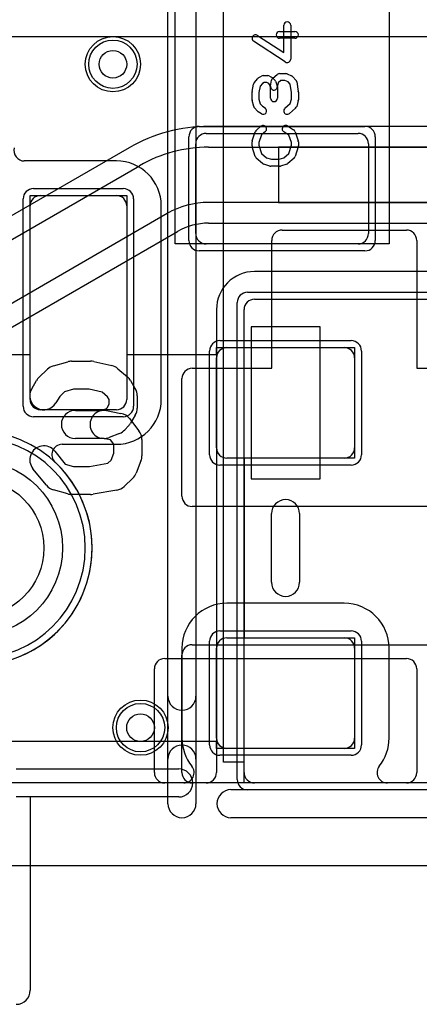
# Model space of a CAD drawing. Extents: x 0 to 20.5, y -1 to 20.
# Tile 3 of 22: x 8.4 to 11.3, y -1 to 6.1. Entities that reach past the tile are written whole.
import ezdxf

# ---------------------------------------------------------------- set-up
doc = ezdxf.new("R2010")
doc.units = 0
for name, color, linetype in [('Hole', 1, 'CONTINUOUS'), ('L1', 3, 'CONTINUOUS'), ('L2', 3, 'CONTINUOUS'), ('L3', 3, 'CONTINUOUS'), ('L4', 3, 'CONTINUOUS'), ('MetalMask-A', 176, 'CONTINUOUS'), ('MetalMask-B', 176, 'CONTINUOUS'), ('Outline', 7, 'CONTINUOUS'), ('PartsArea-A', 111, 'CONTINUOUS'), ('PartsArea-B', 111, 'CONTINUOUS'), ('PartsSilk-A', 221, 'CONTINUOUS'), ('PartsSilk-B', 221, 'CONTINUOUS'), ('Resist-A', 2, 'CONTINUOUS'), ('Resist-B', 2, 'CONTINUOUS'), ('Silk-A', 140, 'CONTINUOUS'), ('Silk-B', 140, 'CONTINUOUS')]:
    doc.layers.add(name, color=color, linetype=linetype)

msp = doc.modelspace()

# ---------------------------------------------------------------- linework, layer by layer
at = {"layer": 'Hole'}
for centre, radius in [((9.1, 5.8), 0.1), ((8.1, 2.3), 0.5), ((9.3, 1), 0.1)]:
    msp.add_circle(centre, radius, dxfattribs=at)
at = {"layer": 'L1'}
for p, q in [((4.6, 5.99996), (12.6, 5.99996)), ((9.775, 5.3), (10.875, 5.3)), ((9.7, 4.575), (9.7, 5.225)), ((10.95, 5.225), (10.95, 4.575)), ((13, 5.2), (10.3, 5.2)), ((10.3, 5.2), (10.3, 4.8)), ((9.125, 5.10004), (8.45827, 5.10004)), ((8.575, 4.85), (9.125, 4.85)), ((8.5, 3.375), (8.5, 4.775)), ((9.2, 4.775), (9.2, 3.375)), ((9.45004, 3.375), (9.45004, 4.775)), ((10.3, 4.8), (13, 4.8)), ((10.875, 4.5), (9.775, 4.5)), ((10.6, 3.9), (10.1, 3.9)), ((10.1, 3.9), (10.1, 2.8)), ((10.6, 2.8), (10.6, 3.9)), ((9.925, 3.75), (10.775, 3.75)), ((9.85, 3.025), (9.85, 3.675)), ((10.85, 3.675), (10.85, 3.025)), ((9.125, 3.3), (8.575, 3.3)), ((8.73248, 3.04996), (9.125, 3.04996)), ((10.775, 2.95), (9.925, 2.95)), ((10.1, 2.8), (10.6, 2.8)), ((10.775, 1.90004), (9.925, 1.90004)), ((9.925, 1.65), (10.775, 1.65)), ((9.59996, 1.575), (9.59996, 0.925)), ((9.85, 0.925), (9.85, 1.575)), ((10.85, 1.575), (10.85, 0.925)), ((11.10004, 0.925), (11.10004, 1.575)), ((9.47497, 1.5), (11.22503, 1.5)), ((9.4, 0.67497), (9.4, 1.42503)), ((11.3, 1.42503), (11.3, 0.67497)), ((10.775, 0.85), (9.925, 0.85)), ((9.61276, 0.6), (3.58724, 0.6)), ((11.22503, 0.6), (9.47497, 0.6)), ((17.75653, 0.6), (11.08724, 0.6))]:
    msp.add_line(p, q, dxfattribs=at)
for centre in [(9.1, 5.8), (9.3, 1)]:
    msp.add_circle(centre, 0.2, dxfattribs=at)
for centre, radius, start, end in [((9.775, 5.225), 0.075, 90, 180), ((10.875, 5.225), 0.075, 0, 90), ((8.45827, 5.17501), 0.07497, 164.7422, -90), ((9.125, 4.775), 0.32504, 0, 90), ((8.575, 4.775), 0.075, 90, 180), ((9.125, 4.775), 0.075, 0, 90), ((9.775, 4.575), 0.075, 180, -90), ((10.875, 4.575), 0.075, -90, 0), ((9.925, 3.675), 0.075, 90, 180), ((10.775, 3.675), 0.075, 0, 90), ((8.575, 3.375), 0.075, 180, -90), ((9.125, 3.375), 0.32504, -90, 0), ((9.125, 3.375), 0.075, -90, 0), ((8.73248, 2.97499), 0.07497, 90, -133.135315), ((9.925, 3.025), 0.075, 180, -90), ((10.775, 3.025), 0.075, -90, 0), ((8.1, 2.3), 0.85004, 133.138006, 46.861994), ((9.925, 1.575), 0.32504, 90, 180), ((10.775, 1.575), 0.32504, 0, 90), ((9.925, 1.575), 0.075, 90, 180), ((10.775, 1.575), 0.075, 0, 90), ((9.47497, 1.42503), 0.07497, 90, 180), ((11.22503, 1.42503), 0.07497, 0, 90), ((9.925, 0.925), 0.32504, 180, -141.313489), ((9.925, 0.925), 0.075, 180, -90), ((10.775, 0.925), 0.075, -90, 0), ((10.775, 0.925), 0.32504, -38.686511, 0), ((9.61276, 0.67497), 0.07497, -90, 38.686067), ((11.08724, 0.67497), 0.07497, 141.313933, -90), ((9.47497, 0.67497), 0.07497, 180, -90), ((11.22503, 0.67497), 0.07497, -90, 0)]:
    msp.add_arc(centre, radius, start, end, dxfattribs=at)
at = {"layer": 'L2'}
msp.add_line((17.75653, 0.6), (2.24347, 0.6), dxfattribs=at)
for centre in [(9.1, 5.8), (9.3, 1)]:
    msp.add_circle(centre, 0.2, dxfattribs=at)
msp.add_arc((8.1, 2.3), 0.80004, -90, 90, dxfattribs=at)
at = {"layer": 'L3'}
msp.add_line((17.75653, 0.6), (2.24347, 0.6), dxfattribs=at)
for centre in [(9.1, 5.8), (9.3, 1)]:
    msp.add_circle(centre, 0.2, dxfattribs=at)
msp.add_arc((8.1, 2.3), 0.80004, -90, 90, dxfattribs=at)
at = {"layer": 'L4'}
for p, q in [((11.78565, 5.35004), (9.79282, 5.35004)), ((9.2178, 5.19596), (7.85704, 4.41032)), ((9.79282, 5.2), (11.78565, 5.2)), ((7.93205, 4.28038), (9.29282, 5.06603)), ((11.78565, 4.8), (9.79282, 4.8)), ((9.49282, 4.71962), (8.13205, 3.93397)), ((9.79282, 4.64996), (11.78566, 4.64996)), ((8.20707, 3.80404), (9.56783, 4.58968)), ((10.32497, 4.6), (11.22503, 4.6)), ((10.25, 3.6), (10.25, 4.52503)), ((11.3, 4.52503), (11.3, 3.6)), ((11.425, 4.30004), (10.125, 4.30004)), ((10.125, 4.1), (11.425, 4.1)), ((9.84996, 4.025), (9.84996, 0.675)), ((10.05, 0.675), (10.05, 4.025)), ((9.67497, 3.6), (10.25, 3.6)), ((11.3, 3.6), (11.92503, 3.6)), ((9.6, 2.67497), (9.6, 3.52503)), ((11.92503, 2.6), (9.67497, 2.6)), ((9.67497, 1.6), (11.92503, 1.6)), ((9.6, 0.67497), (9.6, 1.52503)), ((9.77499, 0.6), (2.24347, 0.6)), ((11.92503, 0.6), (9.67497, 0.6)), ((11.425, 0.6), (10.125, 0.6))]:
    msp.add_line(p, q, dxfattribs=at)
for centre in [(9.1, 5.8), (9.3, 1)]:
    msp.add_circle(centre, 0.2, dxfattribs=at)
for centre, radius, start, end in [((9.79282, 4.2), 1.15004, 90, 120.000096), ((9.79282, 4.2), 1, 90, 120.000012), ((9.79282, 4.2), 0.6, 90, 119.999773), ((9.79281, 4.2), 0.44996, 89.998727, 119.999796), ((10.32497, 4.52503), 0.07497, 90, 180), ((11.22503, 4.52503), 0.07497, 0, 90), ((10.125, 4.025), 0.27504, 90, 180), ((10.125, 4.025), 0.075, 90, 180), ((9.67497, 3.52503), 0.07497, 90, 180), ((8.1, 2.3), 0.85004, -90, 90), ((9.67497, 2.67497), 0.07497, 180, -90), ((9.67497, 1.52503), 0.07497, 90, 180), ((9.67497, 0.67497), 0.07497, 180, -90), ((9.77499, 0.67497), 0.07497, -90, 0.007643), ((10.125, 0.675), 0.27504, 180, -179.995834), ((10.125, 0.675), 0.075, 180, -90)]:
    msp.add_arc(centre, radius, start, end, dxfattribs=at)
at = {"layer": 'MetalMask-A'}
for p, q in [((9.775, 5.3), (10.875, 5.3)), ((9.7, 4.575), (9.7, 5.225)), ((10.95, 5.225), (10.95, 4.575)), ((8.575, 4.85), (9.125, 4.85)), ((8.5, 3.375), (8.5, 4.775)), ((9.2, 4.775), (9.2, 3.375)), ((10.875, 4.5), (9.775, 4.5)), ((9.925, 3.75), (10.775, 3.75)), ((9.85, 3.025), (9.85, 3.675)), ((10.85, 3.675), (10.85, 3.025)), ((9.125, 3.3), (8.575, 3.3)), ((10.775, 2.95), (9.925, 2.95)), ((9.925, 1.65), (10.775, 1.65)), ((9.85, 0.925), (9.85, 1.575)), ((10.85, 1.575), (10.85, 0.925)), ((10.775, 0.85), (9.925, 0.85))]:
    msp.add_line(p, q, dxfattribs=at)
for centre, start, end in [((9.775, 5.225), 90, 180), ((10.875, 5.225), 0, 90), ((8.575, 4.775), 90, 180), ((9.125, 4.775), 0, 90), ((9.775, 4.575), 180, -90), ((10.875, 4.575), -90, 0), ((9.925, 3.675), 90, 180), ((10.775, 3.675), 0, 90), ((8.575, 3.375), 180, -90), ((9.125, 3.375), -90, 0), ((9.925, 3.025), 180, -90), ((10.775, 3.025), -90, 0), ((9.925, 1.575), 90, 180), ((10.775, 1.575), 0, 90), ((9.925, 0.925), 180, -90), ((10.775, 0.925), -90, 0)]:
    msp.add_arc(centre, 0.075, start, end, dxfattribs=at)
at = {"layer": 'MetalMask-B'}
for p, q in [((10.125, 4.1), (11.425, 4.1)), ((10.05, 0.675), (10.05, 4.025)), ((11.425, 0.6), (10.125, 0.6))]:
    msp.add_line(p, q, dxfattribs=at)
for centre, start, end in [((10.125, 4.025), 90, 180), ((10.125, 0.675), 180, -90)]:
    msp.add_arc(centre, 0.075, start, end, dxfattribs=at)
at = {"layer": 'Outline'}
msp.add_line((18.05, 0), (1.95, 0), dxfattribs=at)
at = {"layer": 'PartsArea-A'}
for p, q in [((9.55, 4.5), (9.55, 7.1)), ((11.1, 7.1), (11.1, 4.5)), ((8.5, 3.7), (8.5, 4.85)), ((8.5, 4.85), (9.2, 4.85)), ((9.2, 4.85), (9.2, 3.7)), ((11.1, 4.5), (9.55, 4.5)), ((9.85, 3.7), (9.85, 3.75)), ((9.85, 3.75), (10.85, 3.75)), ((10.85, 3.75), (10.85, 2.95)), ((7.7, 3.7), (8.5, 3.7)), ((9.2, 3.7), (9.85, 3.7)), ((10.85, 2.95), (10.05, 2.95)), ((10.05, 2.95), (10.05, 1.65)), ((10.05, 1.65), (10.85, 1.65)), ((10.85, 1.65), (10.85, 0.85)), ((9.85, 0.9), (8.1, 0.9)), ((9.85, 0.85), (9.85, 0.9)), ((10.85, 0.85), (9.85, 0.85))]:
    msp.add_line(p, q, dxfattribs=at)
at = {"layer": 'PartsArea-B'}
for p, q in [((9.9, 0.75), (9.9, 8.65)), ((10.05, 0.75), (9.9, 0.75)), ((10.05, 0.6), (10.05, 0.75)), ((11.5, 0.6), (10.05, 0.6))]:
    msp.add_line(p, q, dxfattribs=at)
at = {"layer": 'PartsSilk-A'}
for p, q in [((10.33704, 5.88369), (10.33704, 6.08194)), ((10.38704, 6.08194), (10.38704, 5.8375)), ((10.14608, 6.00843), (10.33704, 5.88369)), ((10.30648, 6.0375), (10.41759, 6.0375)), ((10.41759, 5.9875), (10.30648, 5.9875)), ((10.34837, 5.81657), (10.11874, 5.96657)), ((10.15249, 5.70037), (10.17471, 5.71426)), ((10.18796, 5.71806), (10.2213, 5.71806)), ((10.23455, 5.71426), (10.25677, 5.70037)), ((10.25715, 5.69838), (10.29048, 5.72615)), ((10.30648, 5.73194), (10.35093, 5.73194)), ((10.36054, 5.73002), (10.39387, 5.71614)), ((10.40295, 5.70967), (10.42517, 5.68467)), ((10.10795, 5.60376), (10.11906, 5.65654)), ((10.124, 5.66701), (10.14622, 5.69479)), ((10.16676, 5.64042), (10.15741, 5.59601)), ((10.1826, 5.66023), (10.16676, 5.64042)), ((10.19513, 5.66806), (10.1826, 5.66023)), ((10.21413, 5.66806), (10.19513, 5.66806)), ((10.22785, 5.65948), (10.21413, 5.66806)), ((10.23303, 5.6543), (10.22785, 5.65948)), ((10.24074, 5.6331), (10.23303, 5.6543)), ((10.24074, 5.55417), (10.24074, 5.6331)), ((10.24113, 5.64188), (10.24854, 5.68355)), ((10.2612, 5.69685), (10.27231, 5.68574)), ((10.27813, 5.6766), (10.28924, 5.64604)), ((10.29617, 5.66581), (10.29035, 5.63312)), ((10.29074, 5.6375), (10.29074, 5.55417)), ((10.31553, 5.68194), (10.29617, 5.66581)), ((10.34593, 5.68194), (10.31553, 5.68194)), ((10.36937, 5.67218), (10.34593, 5.68194)), ((10.38295, 5.65691), (10.36937, 5.67218)), ((10.39259, 5.59662), (10.38295, 5.65691)), ((10.43117, 5.67201), (10.44228, 5.60256)), ((10.10741, 5.54306), (10.10741, 5.59861)), ((10.15741, 5.59601), (10.15741, 5.54634)), ((10.39259, 5.54634), (10.39259, 5.59662)), ((10.44259, 5.59861), (10.44259, 5.54306)), ((10.11936, 5.49495), (10.10825, 5.53662)), ((10.15741, 5.54634), (10.16615, 5.51356)), ((10.16615, 5.51356), (10.18204, 5.49568)), ((10.18204, 5.49568), (10.20121, 5.4837)), ((10.34558, 5.48131), (10.38429, 5.51519)), ((10.38429, 5.51519), (10.39259, 5.54634)), ((10.44175, 5.53662), (10.43064, 5.49495)), ((10.14705, 5.45978), (10.12483, 5.48478)), ((10.17471, 5.4413), (10.15249, 5.45519)), ((10.42294, 5.48258), (10.3785, 5.44369)), ((10.13863, 5.32338), (10.17196, 5.35115)), ((10.36418, 5.35314), (10.40862, 5.32537)), ((10.10869, 5.2454), (10.13091, 5.31207)), ((10.1761, 5.28952), (10.15741, 5.23344)), ((10.20396, 5.31273), (10.1761, 5.28952)), ((10.3745, 5.28773), (10.33768, 5.31074)), ((10.39259, 5.23344), (10.3745, 5.28773)), ((10.41909, 5.31207), (10.44131, 5.2454)), ((10.10741, 5.20972), (10.10741, 5.2375)), ((10.13082, 5.13266), (10.1086, 5.2021)), ((10.15741, 5.23344), (10.15741, 5.21362)), ((10.15741, 5.21362), (10.17632, 5.15452)), ((10.37368, 5.15452), (10.39259, 5.21362)), ((10.39259, 5.21362), (10.39259, 5.23344)), ((10.4414, 5.2021), (10.41918, 5.13266)), ((10.44259, 5.2375), (10.44259, 5.20972)), ((10.17632, 5.15452), (10.21156, 5.12368)), ((10.33844, 5.12368), (10.37368, 5.15452)), ((10.18261, 5.08258), (10.13817, 5.12147)), ((10.23606, 5.06364), (10.19161, 5.07753)), ((10.21156, 5.12368), (10.24734, 5.1125)), ((10.30648, 5.0625), (10.24352, 5.0625)), ((10.24734, 5.1125), (10.30266, 5.1125)), ((10.30266, 5.1125), (10.33844, 5.12368)), ((10.35839, 5.07753), (10.31394, 5.06364)), ((10.41183, 5.12147), (10.36739, 5.08258)), ((8.66892, 3.6177), (8.77267, 3.64734)), ((8.80058, 3.65125), (8.93892, 3.65125)), ((8.96127, 3.64876), (9.09268, 3.61912)), ((8.56451, 3.53431), (8.62676, 3.59359)), ((9.13644, 3.59716), (9.20561, 3.53788)), ((8.51224, 3.45264), (8.54682, 3.51192)), ((9.22726, 3.51192), (9.26184, 3.45264)), ((8.74879, 3.42919), (8.71508, 3.39709)), ((8.81481, 3.44805), (8.74879, 3.42919)), ((8.9276, 3.44805), (8.81481, 3.44805)), ((9.02337, 3.42645), (8.9276, 3.44805)), ((9.06037, 3.39474), (9.02337, 3.42645)), ((8.71508, 3.39709), (8.68776, 3.35026)), ((9.07248, 3.37398), (9.06037, 3.39474)), ((9.07248, 3.34001), (9.07248, 3.37398)), ((9.27568, 3.40145), (9.27568, 3.31254)), ((8.82825, 3.29558), (9.01666, 3.29558)), ((9.01666, 3.29558), (9.05337, 3.30988)), ((9.05337, 3.30988), (9.05747, 3.31428)), ((9.05476, 3.29379), (9.15851, 3.27403)), ((9.05747, 3.31428), (9.07248, 3.34001)), ((9.21969, 3.23661), (9.28886, 3.1477)), ((9.26184, 3.26135), (9.22726, 3.20207)), ((9.21377, 3.18393), (9.1861, 3.15429)), ((9.03575, 3.09238), (8.82825, 3.09238)), ((9.08284, 3.08158), (9.01674, 3.09417)), ((9.14871, 3.12895), (9.07263, 3.09931)), ((9.10707, 3.05044), (9.08284, 3.08158)), ((9.31027, 3.08531), (9.31027, 2.96675)), ((8.67869, 3.00138), (8.75537, 2.9075)), ((9.10707, 2.98582), (9.10707, 3.05044)), ((9.06417, 2.91347), (9.08761, 2.93578)), ((9.08761, 2.93578), (9.10707, 2.98582)), ((9.30336, 2.92992), (9.26877, 2.841)), ((8.61814, 2.75429), (8.52131, 2.87284)), ((8.75537, 2.9075), (8.81481, 2.89052)), ((8.81481, 2.89052), (8.93027, 2.89052)), ((8.93027, 2.89052), (9.06417, 2.91347)), ((9.24414, 2.80425), (9.18189, 2.74498)), ((8.77267, 2.69123), (8.66892, 2.72087)), ((9.129, 2.71842), (8.95609, 2.68878)), ((8.93892, 2.68732), (8.80058, 2.68732)), ((10.2484, 2.0516), (10.2484, 2.5484)), ((10.4516, 2.5484), (10.4516, 2.0516)), ((8.4, 0.7016), (9.5764, 0.7016)), ((9.5764, 0.4984), (8.5016, 0.4984)), ((8.5016, 0.4984), (8.5016, -0.9))]:
    msp.add_line(p, q, dxfattribs=at)
for centre, radius, start, end in [((10.36204, 6.08194), 0.025, 0, 180), ((10.13241, 5.9875), 0.025, 56.850263, -123.153564), ((10.30648, 6.0125), 0.025, 90, -90), ((10.41759, 6.0125), 0.025, -90, 90), ((10.36204, 5.8375), 0.025, -123.149737, 0), ((10.16574, 5.67917), 0.025, 122.005383, 141.345223), ((10.18796, 5.69306), 0.025, 90, 122.010019), ((10.2213, 5.69306), 0.025, 57.994617, 90), ((10.24352, 5.67917), 0.025, 45, 57.989981), ((10.30648, 5.70694), 0.025, 90, 129.800498), ((10.35093, 5.70694), 0.025, 67.394238, 90), ((10.38426, 5.69306), 0.025, 41.627831, 67.391122), ((10.14352, 5.65139), 0.025, 141.333033, 168.112983), ((10.26574, 5.6375), 0.025, 169.908369, -10.083264), ((10.27315, 5.67917), 0.025, 129.790899, 169.916736), ((10.25463, 5.66806), 0.025, 19.97136, 45), ((10.26574, 5.6375), 0.025, 0, 19.97859), ((10.40648, 5.66806), 0.025, 9.089372, 41.630694), ((10.13241, 5.59861), 0.025, 168.110161, 180), ((10.41759, 5.59861), 0.025, 0, 9.088668), ((10.13241, 5.54306), 0.025, 180, -165.07115), ((10.14352, 5.50139), 0.025, -165.074487, -138.369306), ((10.26574, 5.55417), 0.025, 180, 0), ((10.40648, 5.50139), 0.025, -48.811918, -14.92885), ((10.41759, 5.54306), 0.025, -14.925513, 0), ((10.16574, 5.47639), 0.025, -138.372169, -122.010019), ((10.18796, 5.4625), 0.025, -122.005383, 57.989981), ((10.36204, 5.4625), 0.025, 131.188082, -48.810424), ((10.18796, 5.33194), 0.025, -50.209101, 129.800498), ((10.35093, 5.33194), 0.025, 57.994617, -122.000747), ((10.15463, 5.30417), 0.025, 129.790899, 161.579545), ((10.39537, 5.30417), 0.025, 18.420455, 57.994617), ((10.13241, 5.2375), 0.025, 161.579545, 180), ((10.13241, 5.20972), 0.025, 180, -162.253582), ((10.41759, 5.2375), 0.025, 0, 18.420455), ((10.41759, 5.20972), 0.025, -17.746418, 0), ((10.15463, 5.14028), 0.025, -162.253582, -131.188082), ((10.39537, 5.14028), 0.025, -48.811918, -17.746418), ((10.19907, 5.10139), 0.025, -131.188082, -107.362228), ((10.24352, 5.0875), 0.025, -107.362228, -90), ((10.30648, 5.0875), 0.025, -90, -72.637772), ((10.35093, 5.10139), 0.025, -72.637772, -48.811918), ((8.80058, 3.54965), 0.1016, 90, 105.943937), ((8.93892, 3.54965), 0.1016, 77.29197, 90), ((8.69683, 3.52001), 0.1016, 105.944621, 133.600061), ((9.07033, 3.52001), 0.1016, 49.406657, 77.289429), ((8.63458, 3.46073), 0.1016, 133.600291, 149.743563), ((9.1395, 3.46073), 0.1016, 30.254813, 49.402799), ((8.6, 3.40145), 0.1016, 149.745187, -30.256437), ((9.17408, 3.40145), 0.1016, 0, 30.256437), ((8.82825, 3.19398), 0.1016, 90, -90), ((9.03575, 3.19398), 0.1016, 79.216493, -100.783283), ((9.17408, 3.31254), 0.1016, -30.254813, 0), ((9.1395, 3.17422), 0.1016, 37.883886, 79.216717), ((9.11183, 3.22362), 0.1016, -68.715915, -43.031264), ((9.1395, 3.25326), 0.1016, -43.029738, -30.256437), ((9.20867, 3.08531), 0.1016, 0, 37.882121), ((9.03575, 3.19398), 0.1016, -90, -68.714614), ((8.6, 2.93711), 0.1016, 39.240206, -140.758526), ((9.20867, 2.96675), 0.1016, -21.253717, 0), ((9.17408, 2.87783), 0.1016, -46.403793, -21.256102), ((8.69683, 2.81856), 0.1016, -140.759794, -105.943937), ((9.11183, 2.81856), 0.1016, -80.270675, -46.404766), ((8.80058, 2.78892), 0.1016, -105.944621, -90), ((8.93892, 2.78892), 0.1016, -90, -80.272973), ((10.35, 2.5484), 0.1016, 0, 180), ((10.35, 2.0516), 0.1016, 180, 0), ((9.5764, 0.6), 0.1016, -90, 90), ((8.4, -0.9), 0.1016, -90, 0)]:
    msp.add_arc(centre, radius, start, end, dxfattribs=at)
at = {"layer": 'PartsSilk-B'}
for p, q in [((9.4984, 0.45), (9.4984, 8.95)), ((9.7016, 8.8484), (9.7016, 0.45)), ((9.955, 0.5516), (16.045, 0.5516)), ((16.045, 0.3484), (9.955, 0.3484))]:
    msp.add_line(p, q, dxfattribs=at)
for centre, start, end in [((9.955, 0.45), 90, -90), ((9.6, 0.45), 180, 0)]:
    msp.add_arc(centre, 0.1016, start, end, dxfattribs=at)
at = {"layer": 'Resist-A'}
for p, q in [((9.725, 5.35), (10.925, 5.35)), ((9.65, 4.525), (9.65, 5.275)), ((11, 5.275), (11, 4.525)), ((8.525, 4.9), (9.175, 4.9)), ((8.45, 3.325), (8.45, 4.825)), ((9.25, 4.825), (9.25, 3.325)), ((10.925, 4.45), (9.725, 4.45)), ((9.875, 3.8), (10.825, 3.8)), ((9.8, 2.975), (9.8, 3.725)), ((10.9, 3.725), (10.9, 2.975)), ((9.175, 3.25), (8.525, 3.25)), ((10.825, 2.9), (9.875, 2.9)), ((9.875, 1.7), (10.825, 1.7)), ((9.8, 0.875), (9.8, 1.625)), ((10.9, 1.625), (10.9, 0.875)), ((10.825, 0.8), (9.875, 0.8))]:
    msp.add_line(p, q, dxfattribs=at)
for centre, radius in [((9.1, 5.8), 0.175), ((8.1, 2.3), 0.635), ((9.3, 1), 0.175)]:
    msp.add_circle(centre, radius, dxfattribs=at)
for centre, start, end in [((9.725, 5.275), 90, 180), ((10.925, 5.275), 0, 90), ((8.525, 4.825), 90, 180), ((9.175, 4.825), 0, 90), ((9.725, 4.525), 180, -90), ((10.925, 4.525), -90, 0), ((9.875, 3.725), 90, 180), ((10.825, 3.725), 0, 90), ((8.525, 3.325), 180, -90), ((9.175, 3.325), -90, 0), ((9.875, 2.975), 180, -90), ((10.825, 2.975), -90, 0), ((9.875, 1.625), 90, 180), ((10.825, 1.625), 0, 90), ((9.875, 0.875), 180, -90), ((10.825, 0.875), -90, 0)]:
    msp.add_arc(centre, 0.075, start, end, dxfattribs=at)
at = {"layer": 'Resist-B'}
for p, q in [((10.075, 4.15), (11.475, 4.15)), ((10, 0.625), (10, 4.075)), ((11.475, 0.55), (10.075, 0.55))]:
    msp.add_line(p, q, dxfattribs=at)
for centre, radius in [((9.1, 5.8), 0.175), ((8.1, 2.3), 0.635), ((9.3, 1), 0.175)]:
    msp.add_circle(centre, radius, dxfattribs=at)
for centre, start, end in [((10.075, 4.075), 90, 180), ((10.075, 0.625), 180, -90)]:
    msp.add_arc(centre, 0.075, start, end, dxfattribs=at)
at = {"layer": 'Silk-A'}
for p, q in [((10.2484, 2.0516), (10.2484, 2.5484)), ((10.4516, 2.5484), (10.4516, 2.0516)), ((8.4, 0.7016), (9.5764, 0.7016)), ((9.5764, 0.4984), (8.4, 0.4984))]:
    msp.add_line(p, q, dxfattribs=at)
for centre, start, end in [((10.35, 2.5484), 0, 180), ((10.35, 2.0516), 180, 0), ((9.5764, 0.6), -90, 90)]:
    msp.add_arc(centre, 0.1016, start, end, dxfattribs=at)
at = {"layer": 'Silk-B'}
for p, q in [((9.4984, 1.22766), (9.4984, 8.95)), ((9.7016, 8.8484), (9.7016, 1.22766)), ((9.4984, 0.45), (9.4984, 0.77234)), ((9.7016, 0.77234), (9.7016, 0.45))]:
    msp.add_line(p, q, dxfattribs=at)
for centre, start, end in [((9.6, 1.22766), 180, 0), ((9.6, 0.77234), 0, 180), ((9.6, 0.45), 180, 0)]:
    msp.add_arc(centre, 0.1016, start, end, dxfattribs=at)

doc.saveas('drawing.dxf')
